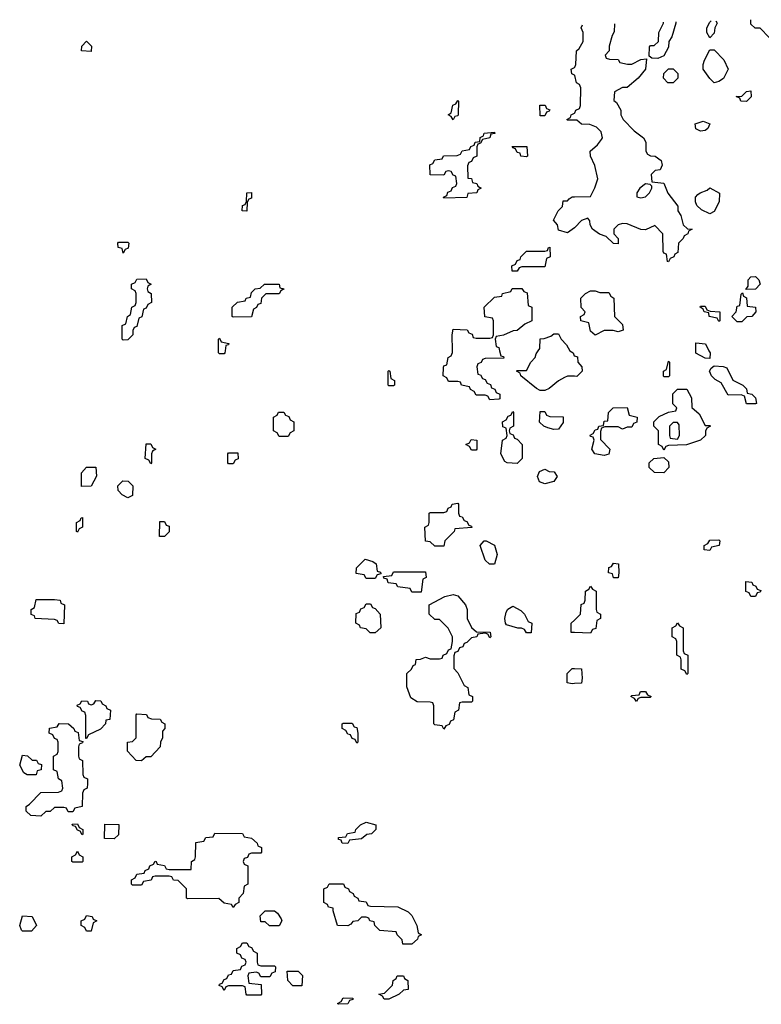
# Model space of a CAD drawing. Header units: inches. Extents: x 2808529 to 2951249, y 860290 to 1033701.
# Tile 52 of 153: x 2837578 to 2840815, y 1027146 to 1031445. Entities that reach past the tile are written whole.
import ezdxf

# ---------------------------------------------------------------- set-up
doc = ezdxf.new("R2010")
doc.units = ezdxf.units.IN
doc.header["$MEASUREMENT"] = 0
for name, color, linetype in [('C8032', 7, 'Continuous'), ('C8033', 7, 'Continuous'), ('C8042', 7, 'Continuous'), ('C8043', 7, 'Continuous')]:
    doc.layers.add(name, color=color, linetype=linetype)

msp = doc.modelspace()

# ---------------------------------------------------------------- linework, layer by layer
at = {"layer": 'C8032', "color": 6}
for points in [[(2838475.2, 1030000), (2838474, 1029990), (2838470, 1029986), (2838450, 1029986), (2838446, 1029990), (2838446, 1030000)], [(2839673.1, 1030000), (2839678, 1029978), (2839690, 1029974), (2839692, 1029968), (2839610, 1029966), (2839598, 1029962), (2839592, 1029948), (2839578, 1029942), (2839574, 1029930), (2839578, 1029898), (2839590, 1029894), (2839598, 1029878), (2839610, 1029874), (2839618, 1029858), (2839632.7, 1029852.7), (2839638, 1029838), (2839652.7, 1029832.7), (2839658, 1029818), (2839674, 1029810), (2839674, 1029790), (2839670, 1029788), (2839630, 1029786), (2839622, 1029802), (2839610, 1029806), (2839570, 1029806), (2839562, 1029822), (2839546, 1029830), (2839542, 1029842), (2839506, 1029850), (2839502, 1029862), (2839490, 1029866), (2839450, 1029866), (2839442, 1029882), (2839426, 1029890), (2839427.3, 1029927.3), (2839430, 1029934), (2839442, 1029938), (2839448, 1029970), (2839462, 1029978), (2839467.3, 1029992.7), (2839467.2, 1030000)], [(2840000, 1029888.2), (2839970, 1029888.7), (2839956.9, 1029883.1), (2839930, 1029868.7), (2839890, 1029835.3), (2839870, 1029826), (2839850, 1029826), (2839834.6, 1029834.6), (2839766, 1029890), (2839762, 1029902), (2839746, 1029910), (2839750, 1029914), (2839790, 1029914), (2839809, 1029950), (2839828.7, 1029970), (2839833.2, 1029986.8), (2839841.6, 1030000)], [(2839979.4, 1030000), (2839979.6, 1029999.6), (2839994, 1029990), (2839998, 1029978), (2840000, 1029977.3)], [(2840000, 1028769.3), (2839986, 1028770), (2839986, 1028810), (2840000, 1028824)], [(2840000, 1028546.5), (2839990, 1028546), (2839968, 1028550), (2839968, 1028590), (2839990, 1028612), (2840000, 1028611.7)]]:
    msp.add_lwpolyline(points, dxfattribs=at)
for points in [[(2839190, 1029846), (2839186, 1029850), (2839186, 1029910), (2839190, 1029914), (2839194, 1029910), (2839198, 1029878), (2839214, 1029870), (2839214, 1029850), (2839210, 1029846)], [(2838710, 1029626), (2838702, 1029642), (2838686, 1029650), (2838686, 1029710), (2838702, 1029718), (2838708.4, 1029731.6), (2838731.6, 1029731.6), (2838738, 1029718), (2838752.7, 1029712.7), (2838758, 1029698), (2838774, 1029690), (2838774, 1029650), (2838758, 1029642), (2838750, 1029626)], [(2839750, 1029508), (2839706, 1029510), (2839696.4, 1029516.4), (2839678, 1029550), (2839686, 1029610), (2839702, 1029618), (2839706, 1029630), (2839702, 1029662), (2839687.3, 1029667.3), (2839686, 1029690), (2839702, 1029698), (2839710, 1029714), (2839722, 1029718), (2839730, 1029734), (2839734, 1029730), (2839734, 1029670), (2839718, 1029662), (2839714, 1029650), (2839718, 1029638), (2839732.7, 1029632.7), (2839738, 1029618), (2839750, 1029614), (2839771.3, 1029590), (2839772, 1029530)], [(2839910, 1029655.3), (2839883.1, 1029663.1), (2839866, 1029670), (2839847.3, 1029687.3), (2839850, 1029734), (2839870, 1029734), (2839878, 1029718), (2839892.7, 1029712.7), (2839951.1, 1029711.1), (2839950, 1029686), (2839930, 1029658)], [(2839550, 1029566), (2839542, 1029582), (2839526, 1029590), (2839542, 1029598), (2839548.4, 1029611.6), (2839574, 1029610), (2839574, 1029570), (2839570, 1029566)], [(2838150, 1029506), (2838142, 1029522), (2838126, 1029530), (2838130, 1029594), (2838150, 1029594), (2838158, 1029578), (2838172, 1029570), (2838158, 1029562), (2838154, 1029550), (2838154, 1029510)], [(2838490, 1029506), (2838486, 1029510), (2838486, 1029550), (2838490, 1029554), (2838530, 1029554), (2838531.6, 1029528.4), (2838518, 1029522), (2838510, 1029506)], [(2837847.3, 1029407.3), (2837847.3, 1029467.3), (2837870, 1029491.3), (2837910, 1029492), (2837912.7, 1029452.7), (2837890, 1029408)], [(2839870, 1029418), (2839847.3, 1029427.3), (2839838, 1029450), (2839847.3, 1029472.7), (2839870, 1029482), (2839890, 1029472), (2839910.9, 1029470.9), (2839924.7, 1029450), (2839910, 1029428.7)], [(2838050, 1029358), (2838026, 1029370), (2838008, 1029390), (2838006, 1029410), (2838028.4, 1029431.6), (2838051, 1029431), (2838071.3, 1029410), (2838070, 1029368)], [(2839390, 1029146), (2839370, 1029166), (2839348.9, 1029168.9), (2839346, 1029230), (2839362, 1029238), (2839366, 1029250), (2839366, 1029290), (2839370, 1029294), (2839430, 1029294), (2839442, 1029298), (2839448, 1029312), (2839462, 1029318), (2839466, 1029330), (2839490, 1029334), (2839494, 1029330), (2839494, 1029290), (2839498, 1029278), (2839510, 1029274), (2839518, 1029258), (2839530, 1029254), (2839538, 1029238), (2839550, 1029234), (2839551.6, 1029228.4), (2839478, 1029222), (2839474, 1029210), (2839434, 1029170), (2839430, 1029146)], [(2837830, 1029208), (2837826, 1029210), (2837826, 1029250), (2837842, 1029258), (2837846, 1029270), (2837852, 1029272), (2837852, 1029230), (2837838, 1029222)], [(2838188, 1029188), (2838190, 1029254), (2838210, 1029254), (2838218, 1029238), (2838230, 1029234), (2838230.6, 1029209.4), (2838210, 1029188)], [(2839650, 1029068), (2839628.4, 1029068.4), (2839610, 1029086), (2839588, 1029150), (2839606, 1029170), (2839614, 1029170), (2839650.7, 1029150.7), (2839662, 1029110)], [(2839090, 1029006), (2839082, 1029022), (2839047.3, 1029027.3), (2839048.4, 1029051.6), (2839086, 1029090), (2839119.6, 1029079.6), (2839134, 1029070), (2839138, 1029038), (2839152.7, 1029032.7), (2839154, 1029026), (2839138, 1029022), (2839130, 1029006)], [(2839290, 1028946), (2839282, 1028962), (2839228.4, 1028968.4), (2839222, 1028982), (2839186, 1028986), (2839182, 1029002), (2839167.3, 1029007.3), (2839166, 1029014), (2839202, 1029018), (2839210, 1029034), (2839350, 1029034), (2839352, 1029010), (2839338, 1029002), (2839330, 1028946)], [(2839630, 1028746), (2839622, 1028762), (2839610, 1028766), (2839578, 1028762), (2839574, 1028750), (2839550, 1028746), (2839530, 1028726), (2839518, 1028722), (2839512.7, 1028707.3), (2839498, 1028702), (2839490, 1028686), (2839478, 1028682), (2839472.7, 1028667.3), (2839472.7, 1028612.7), (2839490, 1028594), (2839518, 1028538), (2839534, 1028530), (2839538, 1028498), (2839554, 1028490), (2839554, 1028470), (2839550, 1028466), (2839510, 1028466), (2839498, 1028462), (2839494, 1028430), (2839478, 1028422), (2839471.6, 1028388.4), (2839458, 1028382), (2839452.7, 1028367.3), (2839438, 1028362), (2839430, 1028348), (2839422, 1028362), (2839390, 1028366), (2839386, 1028370), (2839386, 1028450), (2839382, 1028462), (2839370, 1028466), (2839312.7, 1028467.3), (2839284.7, 1028484.7), (2839268.4, 1028531.6), (2839268, 1028590), (2839288, 1028610), (2839295.3, 1028624.7), (2839306, 1028630), (2839308.7, 1028651.3), (2839327.3, 1028652.7), (2839350, 1028662), (2839370, 1028654), (2839410, 1028654), (2839422, 1028658), (2839426, 1028670), (2839442, 1028678), (2839450, 1028694), (2839462, 1028698), (2839468, 1028730), (2839468, 1028750), (2839462, 1028762), (2839448.4, 1028788.4), (2839410, 1028826), (2839390, 1028826), (2839366, 1028850), (2839366, 1028890), (2839433.2, 1028926.8), (2839470, 1028936), (2839491.3, 1028930), (2839524.7, 1028890), (2839532, 1028870), (2839531, 1028830), (2839550, 1028792), (2839572.7, 1028772.7), (2839631.6, 1028771.6), (2839634, 1028750)], [(2837770, 1028808), (2837748.4, 1028808.4), (2837742, 1028822), (2837730, 1028826), (2837646, 1028830), (2837642, 1028842), (2837628.4, 1028848.4), (2837628, 1028870), (2837642, 1028878), (2837650, 1028914), (2837730, 1028914), (2837754, 1028910), (2837758, 1028898), (2837774, 1028890)], [(2839130, 1028768), (2839108.4, 1028768.4), (2839090, 1028786), (2839066, 1028790), (2839062, 1028802), (2839046, 1028810), (2839047.3, 1028852.7), (2839062, 1028858), (2839067.3, 1028872.7), (2839082, 1028878), (2839090, 1028894), (2839110, 1028894), (2839118, 1028878), (2839130, 1028874), (2839151, 1028850), (2839154, 1028790)], [(2839790, 1028768), (2839782, 1028782), (2839768, 1028788), (2839752, 1028788), (2839703.1, 1028803.1), (2839698, 1028810), (2839695.3, 1028830), (2839701.2, 1028858.8), (2839708.9, 1028871.1), (2839730, 1028884.7), (2839765.4, 1028865.4), (2839782, 1028850), (2839798, 1028818), (2839814, 1028810), (2839810, 1028768)], [(2837866, 1028306), (2837867.3, 1028407.3), (2837862, 1028422), (2837850, 1028426), (2837842, 1028442), (2837830, 1028446), (2837828.4, 1028451.6), (2837842, 1028458), (2837848.9, 1028471.1), (2837874, 1028470), (2837878, 1028458), (2837890, 1028454), (2837902, 1028458), (2837910, 1028472), (2837931.6, 1028471.6), (2837938, 1028458), (2837954, 1028450), (2837958, 1028438), (2837974, 1028430), (2837972, 1028390), (2837954, 1028386), (2837952, 1028370), (2837930, 1028348), (2837878, 1028322), (2837870, 1028306)], [(2838110, 1028208.7), (2838086, 1028210), (2838048.4, 1028251.6), (2838048, 1028290), (2838070, 1028294), (2838086, 1028310), (2838086, 1028410), (2838090, 1028414), (2838131.1, 1028411.1), (2838138, 1028398), (2838152.7, 1028392.7), (2838191.6, 1028391.6), (2838198, 1028378), (2838211.3, 1028370), (2838211.3, 1028350), (2838202, 1028338), (2838202, 1028310), (2838192, 1028290), (2838191.3, 1028270), (2838150, 1028226), (2838130, 1028226)], [(2837790, 1027986), (2837782, 1028002), (2837770, 1028006), (2837730, 1028006), (2837711.6, 1027988.4), (2837692.7, 1027987.3), (2837670, 1027968), (2837626, 1027970), (2837606, 1027990), (2837606, 1028010), (2837620.4, 1028019.6), (2837670, 1028071.3), (2837747.3, 1028072.7), (2837762, 1028078), (2837766, 1028090), (2837762, 1028122), (2837748, 1028130), (2837742, 1028162), (2837726, 1028170), (2837726, 1028230), (2837742, 1028238), (2837746, 1028250), (2837746, 1028290), (2837742, 1028302), (2837730, 1028306), (2837722, 1028322), (2837706, 1028330), (2837708.4, 1028351.6), (2837742, 1028358), (2837750, 1028372), (2837791.1, 1028371.1), (2837814, 1028350), (2837818, 1028338), (2837832.7, 1028332.7), (2837838, 1028298), (2837854, 1028294), (2837852.7, 1028287.3), (2837838, 1028282), (2837834, 1028270), (2837834, 1028230), (2837838, 1028218), (2837852, 1028210), (2837854, 1028150), (2837858, 1028138), (2837874, 1028130), (2837874, 1028110), (2837872, 1028090), (2837858, 1028082), (2837852.7, 1028067.3), (2837851.3, 1028010), (2837818, 1028002), (2837810, 1027986)], [(2839050, 1028286), (2839042, 1028302), (2839030, 1028306), (2839022, 1028322), (2839010, 1028326), (2839002, 1028342), (2838986, 1028350), (2838986, 1028370), (2838990, 1028374), (2839030, 1028374), (2839038, 1028358), (2839050, 1028354), (2839054, 1028330), (2839054, 1028290)], [(2837610, 1028148), (2837596.4, 1028156.4), (2837578, 1028190), (2837590, 1028234), (2837611.6, 1028231.6), (2837632.7, 1028212.7), (2837651.6, 1028211.6), (2837658, 1028198), (2837672.7, 1028192.7), (2837672, 1028170), (2837654, 1028166), (2837650, 1028148)], [(2837850, 1027886), (2837842, 1027902), (2837830, 1027906), (2837822, 1027922), (2837810, 1027926), (2837807.3, 1027932.7), (2837830, 1027934), (2837838, 1027918), (2837854, 1027910), (2837854, 1027890)], [(2837990, 1027868.7), (2837948, 1027870), (2837950, 1027932), (2838010.9, 1027930.9), (2838010, 1027886)], [(2839010, 1027848), (2838986, 1027850), (2838982, 1027862), (2838970, 1027866), (2838970, 1027874), (2839002, 1027878), (2839008.4, 1027891.6), (2839042, 1027898), (2839046, 1027910), (2839066, 1027930), (2839090, 1027942), (2839132, 1027930), (2839132, 1027910), (2839114, 1027890), (2839092.7, 1027887.3), (2839070, 1027868), (2839018, 1027862)], [(2838510, 1027568), (2838502, 1027582), (2838470, 1027588), (2838447.3, 1027607.3), (2838310, 1027606), (2838306, 1027610), (2838306, 1027650), (2838270, 1027686), (2838248.7, 1027688.7), (2838242, 1027702), (2838230, 1027706), (2838170, 1027706), (2838158, 1027702), (2838151.3, 1027688.7), (2838118, 1027682), (2838110, 1027666), (2838070, 1027666), (2838066, 1027670), (2838066, 1027690), (2838082, 1027698), (2838090, 1027714), (2838122, 1027718), (2838126, 1027730), (2838142, 1027738), (2838146, 1027750), (2838162, 1027758), (2838168.9, 1027771.1), (2838174, 1027770), (2838178, 1027758), (2838210, 1027752), (2838218, 1027738), (2838230, 1027734), (2838326, 1027734), (2838328, 1027770), (2838342, 1027778), (2838346, 1027790), (2838347.3, 1027852.7), (2838382, 1027858), (2838390, 1027874), (2838422, 1027878), (2838430, 1027894), (2838550, 1027892), (2838558, 1027878), (2838590, 1027872), (2838614, 1027850), (2838618, 1027838), (2838634, 1027830), (2838634, 1027810), (2838630, 1027806), (2838590, 1027806), (2838578, 1027802), (2838572.7, 1027787.3), (2838558, 1027782), (2838554, 1027770), (2838558, 1027758), (2838574, 1027750), (2838574, 1027670), (2838558, 1027662), (2838554, 1027630), (2838534, 1027610), (2838534, 1027590), (2838518, 1027582)], [(2837810, 1027766), (2837806, 1027770), (2837806, 1027790), (2837822, 1027798), (2837830, 1027814), (2837838, 1027798), (2837854, 1027790), (2837854, 1027770), (2837850, 1027766)], [(2839250, 1027408), (2839248, 1027428), (2839226, 1027450), (2839222, 1027462), (2839150, 1027468.7), (2839128, 1027490), (2839126, 1027506), (2839106, 1027510), (2839102, 1027522), (2839090, 1027526), (2839070, 1027526), (2839054, 1027510), (2839032, 1027508), (2839023.6, 1027496.4), (2839010, 1027488.7), (2838966, 1027490), (2838946, 1027554), (2838946, 1027566), (2838926, 1027570), (2838922, 1027582), (2838906, 1027590), (2838906, 1027650), (2838922, 1027658), (2838928.4, 1027671.6), (2838991.6, 1027671.6), (2838998, 1027658), (2839014, 1027650), (2839018, 1027638), (2839034, 1027630), (2839038, 1027618), (2839054, 1027610), (2839058, 1027598), (2839090, 1027594), (2839098, 1027578), (2839110, 1027574), (2839228.4, 1027571.6), (2839274, 1027550), (2839290, 1027534), (2839312, 1027490), (2839318, 1027458), (2839332, 1027450), (2839318, 1027442), (2839314, 1027430), (2839290, 1027408.7)], [(2838668.9, 1027488.9), (2838650, 1027506), (2838630, 1027506), (2838628.4, 1027531.6), (2838650, 1027554), (2838690, 1027554), (2838703.6, 1027543.6), (2838719.6, 1027519.6), (2838722, 1027510), (2838710, 1027489)], [(2837590, 1027466), (2837586, 1027470), (2837578, 1027490), (2837590, 1027532), (2837632, 1027530), (2837652, 1027490), (2837630, 1027466)], [(2837870, 1027466), (2837862, 1027482), (2837846, 1027490), (2837846, 1027510), (2837862, 1027518), (2837870, 1027534), (2837894, 1027530), (2837898, 1027518), (2837914, 1027510), (2837898, 1027502), (2837890, 1027466)], [(2838630, 1027314), (2838690, 1027314), (2838694, 1027310), (2838692.7, 1027287.3), (2838678, 1027282), (2838670, 1027266), (2838630, 1027266), (2838622, 1027282), (2838610, 1027286), (2838578, 1027282), (2838574, 1027270), (2838578, 1027238), (2838632.7, 1027232.7), (2838634, 1027190), (2838630, 1027186), (2838570, 1027186), (2838566, 1027190), (2838562, 1027222), (2838550, 1027226), (2838490, 1027226), (2838478, 1027222), (2838470, 1027206), (2838462, 1027222), (2838448.4, 1027228.4), (2838450, 1027234), (2838462, 1027238), (2838470, 1027254), (2838482, 1027258), (2838490, 1027274), (2838502, 1027278), (2838510, 1027294), (2838542, 1027298), (2838547.3, 1027312.7), (2838562, 1027318), (2838566, 1027330), (2838562, 1027342), (2838547.3, 1027347.3), (2838542, 1027362), (2838526, 1027370), (2838526, 1027390), (2838542, 1027398), (2838550, 1027414), (2838570, 1027414), (2838578, 1027398), (2838590, 1027394), (2838598, 1027378), (2838614, 1027370), (2838614, 1027330), (2838618, 1027318)], [(2838770, 1027226), (2838748, 1027250), (2838746, 1027290), (2838794, 1027290), (2838812, 1027272), (2838810, 1027226)], [(2839190, 1027168), (2839168.7, 1027168.7), (2839162, 1027182), (2839146, 1027190), (2839170, 1027194), (2839188.4, 1027211.6), (2839206, 1027230), (2839208, 1027250), (2839222, 1027258), (2839226, 1027270), (2839254, 1027270), (2839258, 1027258), (2839272, 1027250), (2839274, 1027210), (2839252.7, 1027207.3), (2839234, 1027190)], [(2838970, 1027146), (2838966, 1027150), (2838982, 1027158), (2838990, 1027174), (2839032.7, 1027172.7), (2839032.7, 1027167.3), (2839018, 1027162), (2839010, 1027148)]]:
    msp.add_lwpolyline(points, close=True, dxfattribs=at)
at = {"layer": 'C8033', "color": 6}
for points in [[(2837890, 1031306), (2837848, 1031310), (2837848.7, 1031330), (2837870, 1031352), (2837892, 1031330)], [(2839470, 1031008), (2839462, 1031022), (2839448, 1031030), (2839462, 1031038), (2839468.4, 1031071.6), (2839482, 1031078), (2839490, 1031092), (2839494, 1031090), (2839492.7, 1031032.7), (2839490, 1031026), (2839478, 1031022)], [(2839850, 1031026), (2839848.4, 1031071.6), (2839871.6, 1031071.6), (2839878, 1031058), (2839891.6, 1031051.6), (2839890, 1031046), (2839878, 1031042), (2839870, 1031026)], [(2839430, 1030666), (2839428, 1030670), (2839442, 1030678), (2839447.3, 1030692.7), (2839462, 1030698), (2839468, 1030712), (2839482, 1030718), (2839486, 1030730), (2839482, 1030762), (2839470, 1030766), (2839462, 1030782), (2839450, 1030786), (2839438, 1030782), (2839430, 1030766), (2839370, 1030768), (2839368.4, 1030811.6), (2839382, 1030818), (2839390, 1030834), (2839422, 1030838), (2839428.4, 1030851.6), (2839487.3, 1030852.7), (2839502, 1030858), (2839510, 1030872), (2839542, 1030878), (2839548, 1030892), (2839562, 1030898), (2839566, 1030910), (2839586, 1030914), (2839588.4, 1030931.6), (2839602, 1030938), (2839606, 1030950), (2839650, 1030954), (2839651.6, 1030948.4), (2839634, 1030946), (2839630.9, 1030929.1), (2839598, 1030922), (2839590, 1030906), (2839578, 1030902), (2839574, 1030890), (2839574, 1030850), (2839558, 1030842), (2839550, 1030826), (2839538, 1030822), (2839532.7, 1030807.3), (2839534, 1030754), (2839550, 1030752), (2839554, 1030734), (2839574, 1030730), (2839578, 1030718), (2839592, 1030710), (2839578, 1030702), (2839574, 1030690), (2839534, 1030686), (2839530, 1030668.7)], [(2839790, 1030846), (2839766, 1030850), (2839762, 1030862), (2839750, 1030866), (2839742, 1030882), (2839730, 1030886), (2839728, 1030892), (2839792, 1030892), (2839794, 1030850)], [(2838570, 1030608.7), (2838549, 1030610), (2838550, 1030634), (2838562, 1030638), (2838568, 1030652), (2838569, 1030690), (2838590, 1030690.8), (2838590, 1030666), (2838578, 1030662), (2838571.6, 1030648.4)], [(2838030, 1030426), (2838026, 1030446), (2838008, 1030450), (2838006, 1030470), (2838010, 1030474), (2838050, 1030474), (2838054, 1030470), (2838051.6, 1030448.4), (2838038, 1030442)], [(2839727.3, 1030347.3), (2839726, 1030370), (2839742, 1030378), (2839750, 1030394), (2839762, 1030398), (2839766, 1030410), (2839790, 1030434), (2839870, 1030434), (2839882, 1030438), (2839886, 1030450), (2839892.7, 1030452.7), (2839894, 1030410), (2839878, 1030402), (2839870, 1030366), (2839770, 1030366), (2839758, 1030362), (2839750, 1030348)], [(2838030, 1030046), (2838026, 1030050), (2838026, 1030110), (2838042, 1030118), (2838048, 1030150), (2838062, 1030158), (2838068, 1030190), (2838082, 1030198), (2838086, 1030210), (2838086, 1030250), (2838082, 1030262), (2838066, 1030270), (2838066, 1030290), (2838082, 1030298), (2838090, 1030312), (2838130, 1030314), (2838138, 1030298), (2838152, 1030290), (2838138, 1030282), (2838134, 1030270), (2838138, 1030258), (2838152, 1030250), (2838154, 1030210), (2838138, 1030202), (2838130, 1030186), (2838118, 1030182), (2838111.6, 1030148.4), (2838098, 1030142), (2838090, 1030106), (2838078, 1030102), (2838072, 1030088), (2838071.3, 1030070), (2838050, 1030048)], [(2838510, 1030146), (2838506, 1030150), (2838506, 1030190), (2838528.4, 1030211.6), (2838562, 1030218), (2838566, 1030230), (2838586, 1030234), (2838590, 1030254), (2838606, 1030270), (2838627.3, 1030272.7), (2838646, 1030290), (2838710, 1030291), (2838714, 1030274), (2838732, 1030270), (2838718, 1030262), (2838710, 1030248), (2838652, 1030248), (2838634, 1030230), (2838630, 1030206), (2838618, 1030202), (2838612, 1030188), (2838598, 1030182), (2838590, 1030148)]]:
    msp.add_lwpolyline(points, close=True, dxfattribs=at)
for points in [[(2840000, 1031202.9), (2839988.4, 1031208.4), (2839986, 1031230), (2840000, 1031237)], [(2840000, 1031006), (2839970, 1031006), (2839966, 1031010), (2839982, 1031018), (2839986, 1031030), (2840000, 1031037)], [(2840000, 1030536.6), (2839970, 1030515.3), (2839930, 1030526), (2839926, 1030550), (2839908, 1030570), (2839929.1, 1030610.9), (2839948, 1030630), (2839950, 1030654), (2839970, 1030654), (2839976.4, 1030663.6), (2839990, 1030671.3), (2840000, 1030671.7)], [(2839467.2, 1030000), (2839466, 1030070), (2839470, 1030094), (2839531.6, 1030091.6), (2839538, 1030078), (2839552.7, 1030072.7), (2839558, 1030058), (2839570, 1030054), (2839630, 1030054), (2839642, 1030058), (2839646, 1030070), (2839646, 1030130), (2839642, 1030142), (2839608.4, 1030148.4), (2839606, 1030190), (2839650, 1030234), (2839682, 1030238), (2839686, 1030250), (2839722, 1030258), (2839728.4, 1030271.6), (2839770, 1030272), (2839778, 1030258), (2839792.7, 1030252.7), (2839798, 1030198), (2839814, 1030190), (2839814, 1030130), (2839783.6, 1030116.4), (2839750, 1030088), (2839732.7, 1030087.3), (2839690, 1030068), (2839658, 1030062), (2839654, 1030050), (2839658, 1030018), (2839670, 1030014), (2839673.1, 1030000)], [(2838446, 1030000), (2838446, 1030050), (2838450, 1030054), (2838458, 1030038), (2838491.6, 1030031.6), (2838490, 1030026), (2838478, 1030022), (2838475.2, 1030000)], [(2839841.6, 1030000), (2839848, 1030010), (2839850, 1030052), (2839867.3, 1030052.7), (2839896.4, 1030063.6), (2839910, 1030074), (2839930, 1030074), (2839942, 1030050), (2839965.4, 1030025.4), (2839979.4, 1030000)]]:
    msp.add_lwpolyline(points, dxfattribs=at)
at = {"layer": 'C8042', "color": 6}
for points in [[(2840587, 1030000), (2840592, 1029990), (2840590, 1029966), (2840570, 1029968), (2840529.3, 1029989.3), (2840529.4, 1030000)], [(2840000, 1029977.3), (2840012.7, 1029972.7), (2840014, 1029950), (2840032, 1029930), (2840034, 1029910), (2840010, 1029888), (2840000, 1029888.2)], [(2840000, 1028824), (2840026, 1028850), (2840028.9, 1028891.1), (2840042, 1028898), (2840046, 1028910), (2840048, 1028950), (2840062, 1028958), (2840070, 1028971.3), (2840078, 1028958), (2840094, 1028950), (2840094, 1028870), (2840098, 1028858), (2840114, 1028850), (2840114, 1028830), (2840098, 1028822), (2840092.7, 1028787.3), (2840078, 1028782), (2840070, 1028766), (2840000, 1028769.3)], [(2840000, 1028611.7), (2840030.9, 1028610.9), (2840034, 1028570), (2840030, 1028548), (2840000, 1028546.5)]]:
    msp.add_lwpolyline(points, dxfattribs=at)
for points in [[(2840390, 1029886), (2840388, 1029890), (2840388.9, 1029911.1), (2840402, 1029918), (2840410, 1029954), (2840414, 1029950), (2840414, 1029890), (2840410, 1029886)], [(2840790, 1029768), (2840750, 1029768.7), (2840742, 1029802), (2840727.3, 1029807.3), (2840670, 1029806), (2840640.2, 1029860.2), (2840614, 1029874), (2840598, 1029890), (2840588.7, 1029910), (2840596.4, 1029923.6), (2840610, 1029934), (2840648.7, 1029931.3), (2840664.7, 1029924.7), (2840691.3, 1029871.3), (2840734, 1029850), (2840750, 1029834), (2840754, 1029814), (2840774, 1029810), (2840790, 1029794), (2840794, 1029770)], [(2840570, 1029674), (2840590, 1029674), (2840594, 1029670), (2840578, 1029662), (2840572, 1029648), (2840571.3, 1029630), (2840550.5, 1029609.5), (2840489, 1029589), (2840410, 1029586), (2840398, 1029582), (2840390, 1029566), (2840382, 1029582), (2840366, 1029590), (2840366, 1029650), (2840346, 1029670), (2840346, 1029690), (2840370, 1029712), (2840410, 1029732), (2840442, 1029738), (2840446, 1029750), (2840428.7, 1029768.7), (2840429, 1029811), (2840450, 1029832), (2840490, 1029832), (2840510, 1029794), (2840512, 1029752), (2840543.6, 1029723.6)], [(2840210, 1029658), (2840190, 1029668), (2840132.7, 1029667.3), (2840118, 1029662), (2840112.7, 1029647.3), (2840112.7, 1029612.7), (2840154, 1029570), (2840150, 1029548.7), (2840130, 1029542), (2840088.7, 1029550), (2840075.3, 1029570), (2840086, 1029610), (2840082, 1029622), (2840070, 1029626), (2840068.9, 1029631.1), (2840082, 1029638), (2840090, 1029654), (2840102, 1029658), (2840106, 1029670), (2840126, 1029674), (2840130, 1029692), (2840146, 1029694), (2840148.7, 1029730), (2840169.1, 1029750.9), (2840230, 1029752), (2840238, 1029718), (2840274, 1029710), (2840272.7, 1029687.3), (2840258, 1029682), (2840250, 1029666), (2840230, 1029666)], [(2840450, 1029686), (2840430, 1029686), (2840414, 1029670), (2840414, 1029630), (2840418, 1029618), (2840450, 1029614), (2840458, 1029630), (2840456.4, 1029676.4)], [(2840390, 1029466), (2840348.4, 1029468.4), (2840326, 1029490), (2840326, 1029510), (2840346, 1029530), (2840390, 1029534), (2840410, 1029514), (2840412, 1029490)], [(2840590, 1029128), (2840566, 1029130), (2840566, 1029150), (2840582, 1029158), (2840590, 1029172), (2840630, 1029174), (2840634, 1029170), (2840631.1, 1029148.9), (2840598, 1029142)], [(2840170, 1029008), (2840166, 1029026), (2840148, 1029030), (2840150, 1029054), (2840162, 1029058), (2840170, 1029072), (2840192, 1029070), (2840194, 1029030), (2840190, 1029008)], [(2840770, 1028926), (2840762, 1028942), (2840748.4, 1028948.4), (2840747.3, 1028992.7), (2840774, 1028990), (2840778, 1028978), (2840792, 1028972), (2840798, 1028958), (2840812.7, 1028952.7), (2840810, 1028946), (2840798, 1028942), (2840790, 1028926)], [(2840490, 1028586), (2840482, 1028602), (2840466, 1028610), (2840466, 1028650), (2840462, 1028662), (2840446, 1028670), (2840446, 1028730), (2840442, 1028742), (2840426, 1028750), (2840426, 1028790), (2840442, 1028798), (2840450, 1028812), (2840458, 1028798), (2840474, 1028790), (2840474, 1028690), (2840478, 1028678), (2840494, 1028670), (2840494, 1028590)], [(2840270, 1028468), (2840262, 1028482), (2840246, 1028490), (2840250, 1028494), (2840282, 1028498), (2840288.4, 1028511.6), (2840310, 1028512), (2840318, 1028498), (2840334, 1028490), (2840330, 1028486), (2840290, 1028486), (2840278, 1028482)]]:
    msp.add_lwpolyline(points, close=True, dxfattribs=at)
at = {"layer": 'C8043', "color": 6}
for points in [[(2840173.9, 1031427.6), (2840172.7, 1031392.7), (2840163.6, 1031376.4), (2840151.3, 1031330), (2840151.3, 1031308.7), (2840134, 1031290), (2840138, 1031278), (2840152.7, 1031272.7), (2840190, 1031271.3), (2840198, 1031258), (2840231.6, 1031251.6), (2840250, 1031251.3), (2840290, 1031272), (2840314, 1031274), (2840310, 1031228.7), (2840278, 1031190), (2840230.5, 1031149.5), (2840210, 1031148.7), (2840174, 1031130), (2840172, 1031092), (2840183.6, 1031083.6), (2840202, 1031050), (2840202, 1031030), (2840212, 1031010), (2840259.8, 1030959.8), (2840301, 1030930), (2840310.8, 1030910), (2840311.1, 1030871.1), (2840318, 1030858), (2840331, 1030851), (2840352, 1030850), (2840378, 1030830), (2840382, 1030810), (2840374, 1030790), (2840352.7, 1030787.3), (2840334, 1030770), (2840338, 1030738), (2840390, 1030732), (2840407.9, 1030687.9), (2840450.7, 1030630.7), (2840451.3, 1030610), (2840464.7, 1030590), (2840474, 1030550), (2840492.7, 1030532.7), (2840514, 1030530), (2840498, 1030522), (2840494, 1030510), (2840478, 1030502), (2840474, 1030490), (2840454, 1030470), (2840451.6, 1030428.4), (2840438, 1030422), (2840434, 1030410), (2840418, 1030402), (2840410, 1030388), (2840406, 1030390), (2840402, 1030422), (2840390, 1030426), (2840387.3, 1030432.7), (2840386, 1030510), (2840350, 1030546), (2840310, 1030528), (2840290, 1030528.7), (2840230, 1030554), (2840210, 1030555.3), (2840191.1, 1030548.9), (2840172, 1030530), (2840172, 1030510), (2840191, 1030490), (2840190, 1030466), (2840170, 1030468), (2840138, 1030498), (2840109.2, 1030509.2), (2840078, 1030530), (2840068, 1030550), (2840067.3, 1030567.3), (2840058, 1030578), (2840030, 1030568), (2840002, 1030538), (2840000, 1030536.6)], [(2840000, 1031237), (2840002, 1031238), (2840006, 1031250), (2840008, 1031310), (2840020.4, 1031319.6), (2840038, 1031350), (2840038, 1031390), (2840028.7, 1031410), (2840035.2, 1031423.5)], [(2840363.6, 1031276.4), (2840338, 1031278), (2840326, 1031286), (2840327.3, 1031327.3), (2840332, 1031332), (2840348, 1031332), (2840366, 1031350), (2840368.7, 1031390), (2840388, 1031430), (2840388, 1031434)], [(2840442, 1031435.6), (2840442, 1031430), (2840424.7, 1031370), (2840412, 1031350), (2840410, 1031326), (2840390, 1031288), (2840363.6, 1031276.4)], [(2840590, 1031366), (2840578, 1031390), (2840578, 1031410), (2840590, 1031434), (2840596.2, 1031440.2)], [(2840617.5, 1031440.8), (2840622, 1031430), (2840612, 1031410), (2840610, 1031386), (2840590, 1031366)], [(2840850, 1031368), (2840810, 1031408), (2840788.4, 1031408.4), (2840770, 1031426), (2840769.6, 1031445.3)], [(2840000, 1031037), (2840002, 1031038), (2840006, 1031050), (2840022, 1031058), (2840026, 1031070), (2840027.3, 1031147.3), (2840022, 1031162), (2840008, 1031170), (2840002, 1031202), (2840000, 1031202.9)], [(2840000, 1030671.7), (2840070, 1030674), (2840089.1, 1030710.9), (2840102, 1030750), (2840089.3, 1030809.3), (2840069, 1030850), (2840068.7, 1030871.3), (2840100.4, 1030899.6), (2840118, 1030922), (2840122, 1030930), (2840116.4, 1030956.4), (2840096.4, 1030976.4), (2840067.3, 1030987.3), (2840030, 1030988.7), (2840010, 1031006), (2840000, 1031006)], [(2840529.4, 1030000), (2840530, 1030034), (2840572, 1030030), (2840587, 1030000)]]:
    msp.add_lwpolyline(points, dxfattribs=at)
for points in [[(2840610, 1031169), (2840590, 1031188), (2840562, 1031230), (2840562, 1031250), (2840568, 1031268), (2840590, 1031314), (2840610, 1031314), (2840652, 1031270), (2840671.3, 1031230), (2840650, 1031188.7), (2840630, 1031175.3)], [(2840430, 1031169.2), (2840408, 1031170), (2840389, 1031190), (2840389.4, 1031210.6), (2840410, 1031231.3), (2840430.7, 1031230.7), (2840450.8, 1031210), (2840450.6, 1031189.4)], [(2840750, 1031088), (2840726, 1031090), (2840722, 1031102), (2840706, 1031110), (2840730, 1031112), (2840750, 1031131.3), (2840770, 1031134), (2840771.6, 1031108.4)], [(2840550, 1030959), (2840530, 1030968.7), (2840526, 1030990), (2840562, 1031002), (2840590, 1030991.3), (2840582, 1030970), (2840570, 1030962)], [(2840310, 1030728), (2840284.7, 1030710), (2840271.3, 1030690), (2840272, 1030672), (2840290, 1030666.8), (2840310, 1030672), (2840328, 1030690), (2840338, 1030710), (2840338, 1030718), (2840330, 1030726)], [(2840590, 1030598), (2840554.6, 1030614.6), (2840534, 1030634), (2840528.7, 1030650), (2840528.7, 1030670), (2840538, 1030682), (2840548, 1030690), (2840579.3, 1030700.7), (2840590, 1030710.8), (2840632.7, 1030687.3), (2840632, 1030650), (2840610, 1030608)], [(2840747.3, 1030267.3), (2840758, 1030282), (2840758, 1030310), (2840770, 1030322), (2840790, 1030324.7), (2840804.7, 1030310), (2840811, 1030290), (2840790, 1030269)], [(2840110, 1030254), (2840150, 1030254), (2840158, 1030238), (2840172, 1030230), (2840174, 1030150), (2840210, 1030114), (2840212, 1030090), (2840190, 1030082), (2840168.9, 1030088.9), (2840130, 1030088.7), (2840090, 1030068), (2840070, 1030086), (2840062, 1030122), (2840028, 1030130), (2840026, 1030150), (2840042, 1030158), (2840046, 1030170), (2840028.4, 1030188.4), (2840028, 1030230), (2840048, 1030250), (2840070, 1030262), (2840090, 1030262)], [(2840710, 1030126), (2840686, 1030150), (2840706, 1030170), (2840710, 1030194), (2840722, 1030198), (2840727.3, 1030247.3), (2840732.7, 1030252.7), (2840738, 1030238), (2840751.3, 1030231.3), (2840754, 1030194), (2840790.7, 1030190.7), (2840792, 1030170), (2840774, 1030150), (2840752, 1030148), (2840730, 1030126)], [(2840630, 1030128), (2840622, 1030142), (2840588, 1030150), (2840586, 1030166), (2840566, 1030170), (2840562, 1030182), (2840548, 1030190), (2840550, 1030194), (2840570, 1030194), (2840578, 1030178), (2840592.7, 1030172.7), (2840634, 1030170), (2840634, 1030130)]]:
    msp.add_lwpolyline(points, close=True, dxfattribs=at)

doc.saveas('drawing.dxf')
